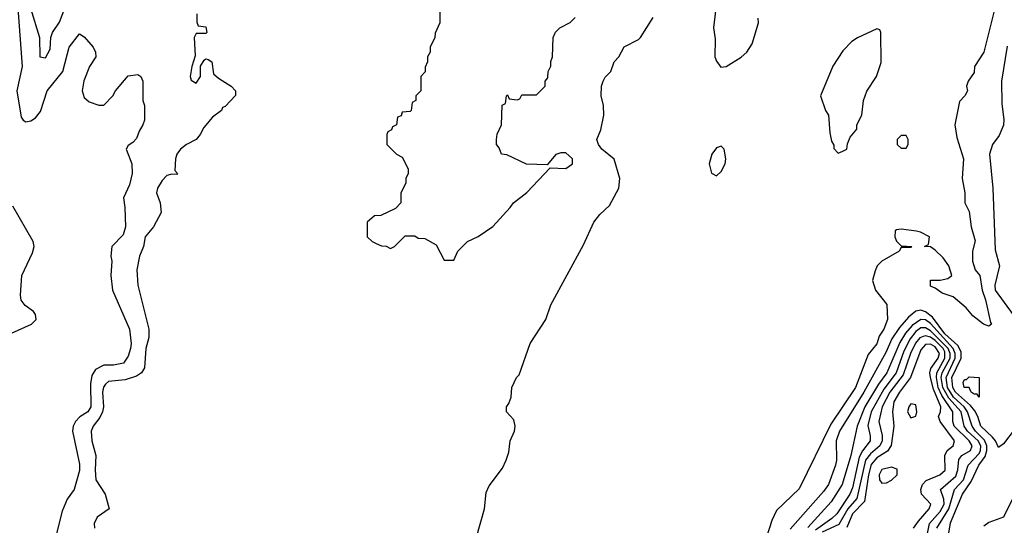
# Model space of a CAD drawing. Header units: inches. Extents: x 2671394 to 2765652, y 830470 to 955458.
# Tile 225 of 256: x 2688904 to 2692954, y 930602 to 932683. Entities that reach past the tile are written whole.
import ezdxf

# ---------------------------------------------------------------- set-up
doc = ezdxf.new("R2010")
doc.units = ezdxf.units.IN
doc.header["$MEASUREMENT"] = 0
doc.layers.add('C6983', color=7, linetype='Continuous')
doc.layers.add('C6993', color=7, linetype='Continuous')

msp = doc.modelspace()

# ---------------------------------------------------------------- linework, layer by layer
at = {"layer": 'C6983', "color": 2}
for points, elevation in [([(2688896.4, 932730), (2688914, 932490), (2688893, 932390), (2688910, 932282), (2688918, 932270), (2688930, 932262.8), (2688950, 932266.8), (2688970, 932278.8), (2688990, 932304.7), (2689017, 932390), (2689082, 932470), (2689107.3, 932570), (2689150, 932624.7), (2689170, 932612), (2689206.8, 932570), (2689216, 932550), (2689218, 932530), (2689191.3, 932490), (2689168, 932432), (2689161.6, 932390), (2689170, 932362.8), (2689190, 932344.9), (2689230, 932331), (2689250, 932331.3), (2689288, 932370), (2689298, 932390), (2689350, 932452), (2689390, 932458), (2689402, 932450), (2689410.7, 932430.7), (2689411.1, 932351.1), (2689418, 932330), (2689418, 932270), (2689411, 932250), (2689395.3, 932224.7), (2689385.4, 932194.6), (2689370, 932178), (2689350, 932166), (2689342, 932150), (2689366, 932090), (2689366.8, 932050), (2689355.9, 932004.1), (2689331.3, 931950), (2689337.3, 931910), (2689339.3, 931830), (2689330, 931797.2), (2689284, 931750), (2689278.8, 931710), (2689282.8, 931690), (2689278.8, 931630), (2689286, 931570), (2689356, 931410), (2689362.8, 931350), (2689360.7, 931330), (2689350, 931298), (2689332, 931270), (2689290, 931260.9), (2689250, 931261.2), (2689216.7, 931243.3), (2689201.3, 931218.7), (2689195.6, 931184.4), (2689196.5, 931090), (2689184, 931070), (2689151.7, 931048.3), (2689133.4, 931030), (2689124, 931010), (2689122, 930990), (2689150, 930854), (2689150, 930828), (2689128, 930750), (2689099.1, 930710), (2689078.8, 930661.2), (2689046.7, 930530)], 2), ([(2688949.2, 932730), (2688986, 932610), (2688987.7, 932530), (2689010, 932526.8), (2689030, 932562), (2689032, 932610), (2689039.5, 932630), (2689067.6, 932672.4), (2689089.8, 932730)], 6), ([(2689632.7, 932707.3), (2689632.7, 932672.7), (2689638, 932658), (2689670, 932654), (2689674, 932630), (2689670, 932626), (2689630, 932626), (2689622, 932610), (2689625.4, 932534.6), (2689612, 932490), (2689606, 932450), (2689610, 932434), (2689630, 932422), (2689648, 932450), (2689648.4, 932491.6), (2689663.1, 932516.9), (2689670, 932522), (2689679.6, 932519.6), (2689694, 932510), (2689701, 932461), (2689722, 932442), (2689774, 932410), (2689792, 932390), (2689791.6, 932371.6), (2689750, 932326), (2689738, 932322), (2689734, 932310), (2689698, 932282), (2689661.1, 932238.9), (2689646.8, 932210), (2689630.5, 932189.5), (2689590, 932169), (2689566, 932150), (2689551.3, 932130), (2689544.7, 932110), (2689542, 932062), (2689554, 932050), (2689550, 932046), (2689530, 932048), (2689510, 932042), (2689490, 932022), (2689471, 931990), (2689467.7, 931970), (2689482.8, 931930), (2689486, 931890), (2689454.8, 931830), (2689421, 931790), (2689414, 931750), (2689397.1, 931710), (2689385.8, 931654.2), (2689390.6, 931590), (2689434.9, 931410), (2689435.1, 931375.1), (2689423.6, 931330), (2689418.3, 931250), (2689404.9, 931230), (2689384.5, 931215.5), (2689338.7, 931201.3), (2689270, 931194.3), (2689256.9, 931183.1), (2689249.2, 931170.8), (2689245.5, 931150), (2689248.9, 931090), (2689244.9, 931070), (2689233.7, 931046.3), (2689206, 931010), (2689198, 930990), (2689200.7, 930950), (2689218, 930890), (2689214.9, 930830), (2689218, 930790), (2689255.5, 930730), (2689272, 930670), (2689223.5, 930636.5), (2689211.3, 930610), (2689212, 930590)], 6), ([(2688870, 931393.1), (2688953.2, 931430), (2688972.7, 931450), (2688969.4, 931470), (2688961.6, 931481.6), (2688927.3, 931507.3), (2688910, 931529.3), (2688907.3, 931550), (2688912.8, 931630), (2688956.6, 931723.4), (2688963.6, 931750), (2688959.6, 931770), (2688876.2, 931916.2)], 2)]:
    msp.add_lwpolyline(points, dxfattribs=dict(at, elevation=elevation))
at = {"layer": 'C6993', "color": 2}
for points, elevation in [([(2690632, 932770), (2690632, 932670), (2690612.7, 932627.3), (2690612, 932610), (2690592, 932570), (2690592, 932550), (2690582, 932530), (2690582, 932510), (2690572.7, 932487.3), (2690571.6, 932468.4), (2690554, 932450), (2690554, 932390), (2690534, 932370), (2690534, 932350), (2690518, 932342), (2690514, 932310), (2690510, 932306), (2690478, 932302), (2690472.7, 932287.3), (2690458, 932282), (2690454, 932250), (2690438, 932242), (2690434, 932230), (2690418, 932222), (2690414, 932210), (2690414, 932170), (2690454, 932130), (2690476.9, 932116.9), (2690502, 932070), (2690502, 932050), (2690492, 932030), (2690492, 932010), (2690472, 931970), (2690472, 931930), (2690450, 931906), (2690390, 931878), (2690363.6, 931876.4), (2690334, 931850), (2690334, 931790), (2690354, 931770), (2690370, 931762), (2690392.7, 931752.7), (2690411.6, 931751.6), (2690430, 931742), (2690446, 931750), (2690490, 931794), (2690530, 931794), (2690543.6, 931783.6), (2690570, 931782), (2690616.9, 931756.9), (2690650, 931694), (2690690, 931694), (2690706, 931730), (2690746, 931770), (2690790, 931791.3), (2690850, 931832), (2690922, 931910), (2690935.3, 931930), (2690990, 931971.3), (2691086, 932074), (2691150, 932071.3), (2691178, 932090), (2691178, 932110), (2691150, 932135.3), (2691130, 932135.3), (2691110, 932128), (2691074, 932086), (2690988.9, 932088.9), (2690907.3, 932127.3), (2690886, 932130), (2690876.4, 932156.4), (2690866, 932170), (2690866, 932190), (2690868.4, 932211.6), (2690886, 932250), (2690888.4, 932331.6), (2690902, 932338), (2690906, 932370), (2690910, 932374), (2690918, 932358), (2690950, 932354), (2690962, 932358), (2690970, 932374), (2691030, 932374), (2691066, 932410), (2691066, 932430), (2691076.4, 932443.6), (2691078, 932470), (2691088.4, 932491.6), (2691088.9, 932511.1), (2691095.3, 932530), (2691098, 932610), (2691108.4, 932631.6), (2691126, 932650), (2691168.4, 932671.6), (2691188.4, 932691.6)], 10), ([(2692924, 932770), (2692870.4, 932550), (2692831, 932490), (2692830, 932466), (2692804.7, 932430), (2692798, 932410), (2692802, 932390), (2692792, 932370), (2692770, 932346), (2692751, 932250), (2692758.8, 932198.8), (2692786, 932110), (2692781, 932030), (2692791.3, 931970), (2692791.3, 931930), (2692810, 931894), (2692818, 931830), (2692833.7, 931773.7), (2692822.8, 931730), (2692822.8, 931690), (2692833.7, 931653.7), (2692854, 931630), (2692862.4, 931570), (2692877.1, 931530), (2692896.9, 931436.9), (2692902, 931430), (2692890, 931422), (2692868.7, 931430), (2692824.1, 931464.1), (2692797.5, 931497.5), (2692743.1, 931543.1), (2692698, 931558), (2692670, 931578), (2692650, 931586), (2692650, 931611), (2692690, 931611), (2692722, 931618), (2692738, 931630), (2692725.2, 931670), (2692703.2, 931703.2), (2692670, 931735.3), (2692650, 931748), (2692626, 931750), (2692642, 931758), (2692646, 931790), (2692608.9, 931808.9), (2692592.5, 931812.5), (2692530, 931820.9), (2692510, 931819), (2692505.5, 931814.5), (2692504, 931790), (2692510, 931772), (2692530, 931752), (2692574, 931750), (2692570, 931746), (2692530, 931746), (2692522, 931730), (2692450, 931689.2), (2692430.8, 931670), (2692422.8, 931650), (2692411.3, 931610), (2692424.7, 931570), (2692470.7, 931510.7), (2692473.4, 931450), (2692458, 931410), (2692439.9, 931380.1), (2692430, 931349.3), (2692394.7, 931305.3), (2692342.6, 931170), (2692241.2, 931018.8), (2692110, 930752.7), (2692017.3, 930662.7), (2691997.3, 930622.7), (2691974, 930550)], 6), ([(2691767.3, 932730), (2691757.3, 932650), (2691764.5, 932604.5), (2691764, 932530), (2691770, 932512), (2691787.7, 932487.7), (2691810, 932490.8), (2691871.1, 932528.9), (2691894.5, 932550), (2691916.4, 932583.6), (2691942.9, 932670), (2691942, 932690)], 6), ([(2690764.7, 930490), (2690816, 930670), (2690823.1, 930736.9), (2690834.6, 930765.4), (2690890, 930838), (2690905.2, 930870), (2690916, 930904), (2690921.2, 930950), (2690939, 930990), (2690942, 931010), (2690936.4, 931036.4), (2690906, 931070), (2690906, 931090), (2690916.4, 931103.6), (2690926, 931130), (2690928, 931170), (2690948, 931210), (2690959, 931221), (2691004, 931350), (2691068.7, 931450), (2691089, 931510), (2691223.2, 931756.8), (2691266, 931850), (2691290, 931881), (2691330, 931918), (2691369.2, 931990), (2691372.3, 932030), (2691350, 932108.7), (2691298, 932150), (2691284.5, 932170), (2691278, 932190), (2691294, 932230), (2691306.6, 932290), (2691306, 932330), (2691296, 932370), (2691297.2, 932410), (2691304, 932430), (2691312.9, 932447.1), (2691335.3, 932470), (2691349, 932510), (2691368.7, 932530), (2691390, 932572), (2691450, 932602), (2691458, 932610), (2691510, 932692)], 6), ([(2692966.2, 932573.8), (2692942, 932430), (2692943.5, 932336.5), (2692952.1, 932272.1), (2692950, 932248.7), (2692932.8, 932207.2), (2692904.9, 932170), (2692892.7, 932130), (2692907.2, 931990), (2692916.7, 931736.7), (2692934, 931670), (2692914.9, 931590), (2692917, 931570), (2692990, 931468.2)], 10), ([(2692999, 931001), (2692950, 930937.2), (2692930, 930922), (2692918, 930950), (2692905.5, 930965.5), (2692857.3, 931010), (2692845.3, 931050), (2692833, 931073), (2692814.8, 931094.8), (2692753.2, 931150), (2692741.8, 931170), (2692738.1, 931210), (2692777, 931290), (2692776.1, 931316.1), (2692762.6, 931342.6), (2692710, 931390.9), (2692658.7, 931458.7), (2692630, 931481.4), (2692610, 931487.4), (2692590, 931483.5), (2692560.5, 931459.5), (2692523.2, 931416.8), (2692491.4, 931370), (2692466.1, 931313.9), (2692376.9, 931150), (2692276.5, 930990), (2692262, 930950), (2692263.7, 930870), (2692259.5, 930850), (2692230.3, 930770), (2692210, 930740.9), (2692073.4, 930586.6)], 10), ([(2692702.7, 930430), (2692732.5, 930612.5), (2692781.7, 930730), (2692817.9, 930782.1), (2692848.7, 930850), (2692874.8, 930885.2), (2692882.5, 930910), (2692882.8, 930930), (2692873.1, 930953.1), (2692835.7, 930990), (2692821.8, 931010), (2692803.2, 931070), (2692788.6, 931090), (2692745.2, 931130), (2692719.7, 931170), (2692714.3, 931210), (2692751.6, 931290), (2692751.6, 931310), (2692743.6, 931330), (2692650, 931432.3), (2692630, 931447.5), (2692610, 931449), (2692574.9, 931425.1), (2692547.4, 931392.6), (2692524.8, 931355.2), (2692470.2, 931230), (2692436.2, 931183.8), (2692380.2, 931090), (2692348.9, 931010), (2692322.7, 930890), (2692287.6, 930770), (2692241.7, 930698.3), (2692146.1, 930593.9)], 14), ([(2692676.1, 930590), (2692726.5, 930670), (2692748.7, 930750), (2692785.5, 930790), (2692805.3, 930850), (2692850, 930897.4), (2692855.9, 930910), (2692857, 930930), (2692845.8, 930950), (2692802.9, 930990), (2692788.8, 931010), (2692776.1, 931070), (2692725.8, 931125.8), (2692700.6, 931170), (2692694.3, 931210), (2692698.5, 931230), (2692730.9, 931290), (2692731.9, 931310), (2692723.2, 931330), (2692650, 931402.3), (2692630, 931415.7), (2692610, 931414.4), (2692590, 931399.8), (2692566.8, 931370), (2692541.3, 931318.7), (2692509.3, 931230), (2692457.9, 931162.1), (2692406, 931070), (2692392.4, 931012.4), (2692402.6, 930970), (2692402, 930950), (2692370.7, 930909.3), (2692357.5, 930882.5), (2692330, 930757.2), (2692319.1, 930730), (2692264.6, 930650), (2692245.3, 930630), (2692177, 930583)], 18), ([(2692630, 930528.8), (2692645.8, 930610), (2692690, 930658.6), (2692706.3, 930690), (2692705.3, 930710), (2692691.6, 930750), (2692755.1, 930804.9), (2692763.5, 930830), (2692766.3, 930873.7), (2692778.7, 930890), (2692814.3, 930910), (2692822.3, 930930), (2692809.8, 930950), (2692747.7, 931010), (2692742, 931030), (2692742.8, 931070), (2692696.8, 931136.8), (2692682, 931170), (2692674.8, 931210), (2692676.2, 931230), (2692709.9, 931290), (2692710, 931315.6), (2692703.2, 931330), (2692670, 931362.9), (2692650, 931376.1), (2692630, 931382.2), (2692620.3, 931379.7), (2692606.5, 931373.5), (2692588.1, 931351.9), (2692568.6, 931310), (2692538.2, 931221.8), (2692483.5, 931150), (2692452.2, 931090), (2692437.4, 931030), (2692452, 930972), (2692452.2, 930950), (2692442.7, 930930), (2692403, 930897), (2692383.5, 930870), (2692347.7, 930712.3), (2692311, 930670), (2692273.8, 930606.2), (2692205.5, 930574.5)], 22), ([(2692581.2, 930590), (2692600.7, 930619.3), (2692645.6, 930670), (2692651.8, 930690), (2692613.3, 930730), (2692611.2, 930750), (2692616.9, 930770), (2692633.1, 930786.9), (2692689.3, 930810), (2692710.8, 930829.2), (2692709.7, 930890.3), (2692718.4, 930910), (2692743.7, 930930), (2692749.6, 930950), (2692689.6, 931030), (2692682.9, 931050), (2692691, 931069), (2692693.1, 931090), (2692662.4, 931162.4), (2692650.5, 931210), (2692647.4, 931230), (2692652, 931248), (2692682.2, 931290), (2692686.8, 931310), (2692670, 931336.5), (2692650, 931347.6), (2692630, 931346.9), (2692610, 931325.1), (2692568.3, 931210), (2692522.4, 931150), (2692499.7, 931110), (2692493.8, 931070), (2692500.3, 931010), (2692489.3, 930930.7), (2692473.2, 930906.8), (2692430, 930880.3), (2692406.9, 930853.1), (2692396.1, 930810), (2692379.4, 930700.6), (2692330, 930649.6), (2692306.1, 930593.9)], 26), ([(2693026.2, 930790), (2692950, 930636.3), (2692890, 930614), (2692870, 930598.3)], 14)]:
    msp.add_lwpolyline(points, dxfattribs=dict(at, elevation=elevation))
for points, elevation in [([(2692430, 932646), (2692350, 932608.7), (2692327.1, 932592.9), (2692290, 932555.3), (2692248.1, 932491.9), (2692198, 932370), (2692218, 932310), (2692231, 932290), (2692236.9, 932216.9), (2692243.6, 932183.6), (2692252.7, 932167.3), (2692252.7, 932152.7), (2692270, 932134), (2692290, 932142), (2692306, 932150), (2692308.4, 932171.6), (2692320.4, 932199.6), (2692347.3, 932232.7), (2692348, 932250), (2692368, 932290), (2692375.3, 932350), (2692388.4, 932388.4), (2692428.7, 932450), (2692447.3, 932507.3), (2692446, 932630), (2692442, 932642)], 6), ([(2692550, 932206), (2692530, 932206), (2692514, 932190), (2692514, 932170), (2692530, 932154), (2692550, 932154), (2692558, 932170), (2692558, 932190)], 6), ([(2691790, 932162), (2691770, 932155.3), (2691751, 932130), (2691740.7, 932090), (2691750, 932052), (2691770, 932041), (2691790, 932058), (2691806, 932090), (2691809.3, 932110), (2691802, 932150)], 6), ([(2692850, 931129.2), (2692842, 931142), (2692830, 931142), (2692818, 931150), (2692808.9, 931168.9), (2692789.4, 931170), (2692785.2, 931190), (2692790, 931202), (2692798, 931202), (2692810, 931214), (2692850.6, 931210.6)], 6), ([(2692570, 931102), (2692561, 931090), (2692556, 931070), (2692570, 931044.7), (2692590, 931052), (2692594.5, 931070), (2692590, 931098)], 30), ([(2692490, 930841.2), (2692450, 930832.3), (2692439.1, 930810), (2692440.7, 930790), (2692450, 930776), (2692470, 930777.3), (2692490, 930788), (2692514, 930810), (2692513.2, 930833.2)], 30)]:
    msp.add_lwpolyline(points, close=True, dxfattribs=dict(at, elevation=elevation))

doc.saveas('drawing.dxf')
